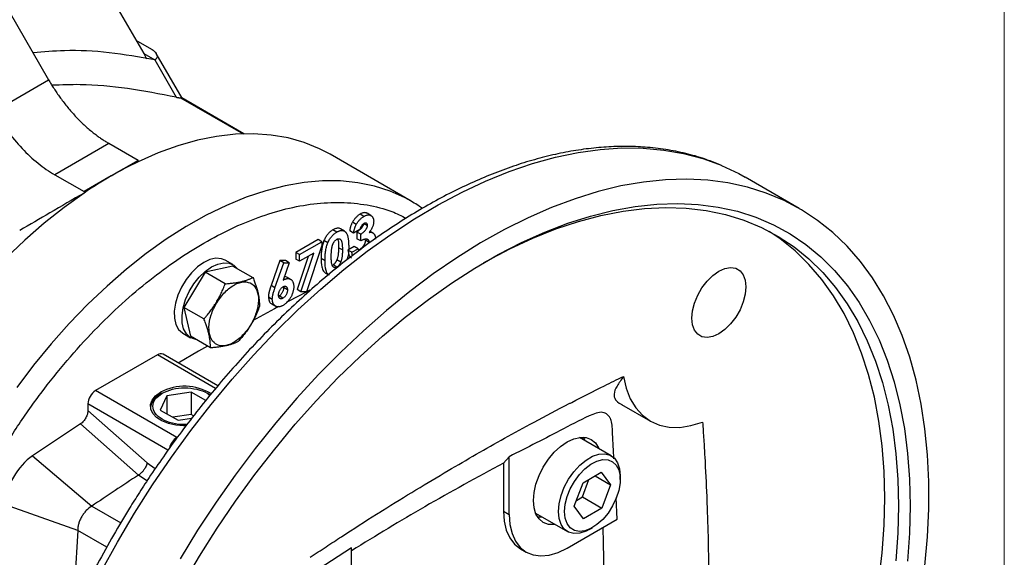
# Model space of a CAD drawing. Header units: inches. Extents: x 0 to 68, y 0 to 44.
# Tile 18 of 27: x 60.9 to 68, y 16.9 to 20.8. Entities that reach past the tile are written whole.
import ezdxf

# ---------------------------------------------------------------- set-up
doc = ezdxf.new("R2010")
doc.units = ezdxf.units.IN
doc.header["$LTSCALE"] = 4
doc.header["$MEASUREMENT"] = 0
doc.linetypes.add('SLD-Solid', pattern=[0])
doc.layers.add('SLD-DEFPOINTS', color=7, linetype='Continuous')

# ---------------------------------------------------------------- blocks, each defined once
blk = doc.blocks.new('Block2')
at = {"color": 7, "linetype": 'SLD-Solid', "lineweight": 18}
blk.add_line((68, 0), (68, 44), dxfattribs=at)

msp = doc.modelspace()

# ---------------------------------------------------------------- linework, layer by layer
for p, q in [((61.0247, 21.9249), (61.8101, 20.5646)), ((60.7331, 21.058), (61.1259, 20.3768)), ((61.7544, 20.661), (61.8658, 20.5967)), ((61.8101, 20.5646), (61.8311, 20.5282)), ((61.8101, 20.5646), (61.8888, 20.5191)), ((62.0856, 20.2449), (61.9006, 20.5653)), ((61.8888, 20.5191), (62.0435, 20.2513)), ((60.7361, 20.1518), (61.1259, 20.3768)), ((62.0747, 20.2474), (62.5251, 19.9874)), ((62.5313, 19.9876), (62.0835, 20.2461)), ((61.5594, 19.9189), (61.1696, 19.6939)), ((61.7702, 19.7972), (61.5594, 19.9189)), ((63.7347, 19.5031), (63.15, 19.8406)), ((61.7702, 19.7972), (61.5754, 19.6847)), ((61.7702, 19.7972), (61.7702, 19.7873)), ((61.1696, 19.6939), (61.3805, 19.5722)), ((61.5754, 19.6847), (61.3805, 19.5722)), ((66.5256, 19.4512), (66.1358, 19.6762)), ((61.3805, 19.5722), (61.3805, 19.5623)), ((63.7442, 19.4976), (63.7347, 19.5031)), ((63.3942, 19.3943), (63.3663, 19.4104)), ((63.4447, 19.4002), (63.4169, 19.4163)), ((63.3388, 19.3355), (63.311, 19.3516)), ((63.3957, 19.3432), (63.4192, 19.3296)), ((63.1984, 19.2813), (63.1705, 19.2974)), ((63.2531, 19.2886), (63.2252, 19.3047)), ((63.3196, 19.2734), (63.2917, 19.2895)), ((63.3646, 19.2993), (63.3196, 19.2734)), ((63.3431, 19.282), (63.3431, 19.2338)), ((63.371, 19.266), (63.3431, 19.282)), ((63.371, 19.2177), (63.371, 19.266)), ((63.458, 19.2761), (63.4372, 19.2881)), ((63.0637, 19.2283), (62.9031, 19.1356)), ((62.9309, 19.1195), (63.0915, 19.2122)), ((63.0915, 19.2122), (63.0637, 19.2283)), ((63.0915, 19.2122), (63.0915, 19.1852)), ((63.1346, 19.2051), (63.1067, 19.2212)), ((63.371, 19.2177), (63.3431, 19.2338)), ((63.432, 19.2062), (63.4042, 19.2223)), ((62.9031, 19.1356), (62.9031, 19.0873)), ((62.9309, 19.1195), (62.9031, 19.1356)), ((63.0335, 19.1305), (62.9309, 19.0713)), ((62.9411, 18.8518), (63.0335, 19.1305)), ((63.0915, 19.1852), (62.981, 18.8517)), ((63.2393, 19.1527), (63.2114, 19.1688)), ((63.3239, 19.1782), (63.2789, 19.1522)), ((63.3067, 19.1361), (63.2789, 19.1522)), ((63.3067, 19.1361), (63.3517, 19.1621)), ((63.3106, 19.1118), (63.3067, 19.1361)), ((63.3517, 19.1621), (63.3239, 19.1782)), ((63.3517, 19.1621), (63.3565, 19.1468)), ((63.3647, 19.1572), (63.3544, 19.1536)), ((62.4507, 19.0472), (62.3951, 19.0793)), ((62.7896, 19.0775), (62.726, 18.8963)), ((62.7538, 18.8802), (62.8175, 19.0614)), ((62.8294, 19.0772), (62.7896, 19.0775)), ((62.8175, 19.0614), (62.7896, 19.0775)), ((62.8573, 19.0611), (62.8136, 18.9368)), ((62.8175, 19.0614), (62.8573, 19.0611)), ((62.8573, 19.0611), (62.8294, 19.0772)), ((62.9309, 19.0713), (62.9031, 19.0873)), ((62.9925, 19.1068), (62.9133, 18.8679)), ((62.9309, 19.0713), (62.9309, 19.1195)), ((63.0862, 19.0937), (63.114, 19.0777)), ((63.2269, 19.0654), (63.1991, 19.0815)), ((62.2523, 18.9927), (62.0994, 18.74)), ((62.4521, 19.0373), (62.2523, 18.9927)), ((62.3958, 18.9099), (62.2523, 18.9927)), ((62.4521, 19.0373), (62.5956, 18.9545)), ((63.1169, 18.9862), (63.1384, 18.9737)), ((63.1995, 19.0297), (63.1716, 19.0458)), ((62.8664, 18.9418), (62.8386, 18.9578)), ((62.7538, 18.8802), (62.726, 18.8963)), ((62.8442, 18.8657), (62.8163, 18.8818)), ((62.9411, 18.8518), (62.9133, 18.8679)), ((62.981, 18.8517), (62.9411, 18.8518)), ((62.7071, 18.8162), (62.735, 18.8001)), ((62.8116, 18.8058), (62.7838, 18.8219)), ((62.2429, 18.6572), (62.0994, 18.74)), ((62.0994, 18.74), (62.1463, 18.5319)), ((62.7312, 18.7647), (62.7591, 18.7487)), ((62.0919, 18.5542), (62.1476, 18.5221)), ((62.2898, 18.4491), (62.1463, 18.5319)), ((61.9094, 18.3989), (61.464, 18.1418)), ((62.3272, 18.1577), (61.9094, 18.3989)), ((62.3422, 18.1757), (61.9488, 18.4028)), ((62.0486, 17.8043), (61.464, 18.1418)), ((62.1514, 18.1307), (61.9757, 18.1035)), ((62.256, 18.0702), (62.1514, 18.1307)), ((62.1514, 18.1307), (62.1514, 17.9699)), ((61.9757, 18.1035), (61.9287, 18.0021)), ((61.9428, 18.1225), (61.9308, 18.1155)), ((61.9757, 18.1035), (61.9757, 17.9749)), ((62.2778, 18.1155), (62.2658, 18.1225)), ((61.4083, 18.0453), (61.4083, 17.9995)), ((61.9845, 17.7127), (61.4083, 18.0453)), ((61.4083, 17.9995), (61.834, 17.6218)), ((61.9287, 18.0021), (62.0572, 17.9279)), ((65.2474, 18.0423), (65.4547, 17.9226)), ((62.1514, 17.9699), (62.0197, 17.9496)), ((62.0572, 17.9279), (62.1556, 17.9431)), ((62.1686, 17.96), (62.1514, 17.9699)), ((61.7721, 17.5338), (61.3561, 17.9029)), ((65.1725, 17.673), (64.944, 17.8049)), ((61.01, 17.6727), (61.4358, 17.31)), ((64.4387, 17.6663), (64.397, 17.6197)), ((64.4387, 17.2508), (64.4387, 17.6663)), ((61.834, 17.6218), (61.8934, 17.5815)), ((64.397, 17.6197), (64.397, 17.2749)), ((61.8334, 17.4923), (61.7722, 17.5339)), ((64.965, 17.3771), (65.0126, 17.5031)), ((64.9703, 17.478), (65.1007, 17.5556)), ((65.0564, 17.5292), (65.1677, 17.465)), ((65.1007, 17.5556), (65.1677, 17.465)), ((65.2377, 17.5031), (65.2377, 17.5288)), ((64.9069, 17.3098), (64.9703, 17.478)), ((65.1677, 17.465), (65.1042, 17.2968)), ((64.9228, 17.352), (64.965, 17.3771)), ((64.965, 17.3771), (65.1042, 17.2968)), ((65.2162, 17.2173), (65.2079, 17.3695)), ((61.3351, 17.1356), (60.8081, 17.323)), ((61.4358, 17.31), (61.6444, 17.1897)), ((64.9738, 17.2191), (64.9069, 17.3098)), ((65.1042, 17.2968), (64.9738, 17.2191)), ((64.397, 17.2749), (64.4387, 17.2508)), ((64.6291, 17.2593), (64.8575, 17.1274)), ((64.8563, 17.0096), (65.2162, 17.2173)), ((65.015, 17.1431), (65.0373, 17.1559)), ((61.3351, 17.1356), (61.3025, 16.549)), ((61.5436, 17.015), (61.3351, 17.1356)), ((63.3054, 17.012), (62.9753, 16.7975)), ((63.3054, 16.5965), (63.3054, 17.012)), ((64.5193, 17.0045), (64.5611, 16.9804))]:
    msp.add_line(p, q)
at = {"flags": 128}
for points in [[(63.15, 19.8406), (63.0743, 19.8803), (62.964, 19.9252), (62.8478, 19.9582), (62.7263, 19.9791), (62.5999, 19.9879), (62.4691, 19.9845), (62.3346, 19.9689), (62.1969, 19.9413), (62.0565, 19.9017), (61.9141, 19.8503), (61.7702, 19.7873)], [(61.5042, 16.8407), (61.6209, 17.0521), (61.7442, 17.26), (61.8736, 17.4635), (62.0088, 17.6622), (62.1494, 17.8554), (62.295, 18.0427), (62.4452, 18.2234), (62.5996, 18.3971), (62.7576, 18.5633), (62.919, 18.7214), (63.0831, 18.871), (63.2495, 19.0118), (63.4178, 19.1432), (63.5874, 19.2649), (63.7579, 19.3765), (63.9287, 19.4778), (64.0994, 19.5684), (64.2695, 19.6481), (64.4385, 19.7166), (64.6059, 19.7738), (64.7713, 19.8194), (64.9341, 19.8534), (65.0938, 19.8757), (65.2501, 19.8862), (65.4024, 19.8848), (65.5504, 19.8715), (65.6936, 19.8465), (65.8315, 19.8097), (65.9639, 19.7614), (65.9649, 19.7609)], [(65.9649, 19.7609), (66.0902, 19.7015), (66.1358, 19.6762)], [(63.7347, 19.5031), (63.6914, 19.5268), (63.5834, 19.5751), (63.4694, 19.6116), (63.35, 19.6363), (63.2255, 19.6489), (63.0966, 19.6494), (62.9637, 19.6379), (62.8275, 19.6143), (62.6884, 19.5788), (62.5472, 19.5316), (62.4043, 19.4727), (62.2603, 19.4025), (62.116, 19.3213), (61.9718, 19.2294), (61.8285, 19.1272), (61.6865, 19.0151), (61.5465, 18.8935), (61.4091, 18.7631), (61.2748, 18.6244), (61.1443, 18.4778), (61.018, 18.3241), (60.8966, 18.164)], [(67.4291, 16.8826), (67.4474, 17.0893), (67.4566, 17.2916), (67.4566, 17.4889), (67.4474, 17.6807), (67.4291, 17.8662), (67.4017, 18.0452), (67.3653, 18.2169), (67.3199, 18.381), (67.2658, 18.5369), (67.2031, 18.6842), (67.1319, 18.8225), (67.0525, 18.9514), (66.9651, 19.0704), (66.87, 19.1794), (66.7673, 19.2778), (66.6575, 19.3656), (66.5408, 19.4423), (66.4176, 19.5079), (66.2882, 19.562), (66.153, 19.6046), (66.0123, 19.6355), (65.8667, 19.6546), (65.7165, 19.6619), (65.5622, 19.6574), (65.4041, 19.6411), (65.2428, 19.6129), (65.0786, 19.5731), (64.9122, 19.5216), (64.744, 19.4588), (64.5743, 19.3846), (64.4039, 19.2994), (64.233, 19.2035), (64.0623, 19.097), (63.8922, 18.9802), (63.7232, 18.8537), (63.5558, 18.7175), (63.3905, 18.5723), (63.2277, 18.4184), (63.0679, 18.2562), (62.9116, 18.0862), (62.7593, 17.9089), (62.6113, 17.7249), (62.4682, 17.5345), (62.3302, 17.3385), (62.1979, 17.1373), (62.0715, 16.9316)], [(61.3805, 19.5623), (61.2367, 19.4592), (61.0942, 19.3462), (60.9539, 19.2237), (60.8161, 19.0923)], [(62.0917, 16.7467), (62.2121, 16.9514), (62.3387, 17.1518), (62.4712, 17.3474), (62.6092, 17.5375), (62.7523, 17.7217), (62.8999, 17.8992), (63.0518, 18.0696), (63.2074, 18.2324), (63.3662, 18.387), (63.5278, 18.5331), (63.6916, 18.6701), (63.8572, 18.7976), (64.0241, 18.9153), (64.1918, 19.0227), (64.3597, 19.1197), (64.5274, 19.2058), (64.6942, 19.2808), (64.8599, 19.3445), (65.0237, 19.3967), (65.1853, 19.4372), (65.3441, 19.4659), (65.4997, 19.4828), (65.6515, 19.4877), (65.7992, 19.4806), (65.9423, 19.4617), (66.0803, 19.4308), (66.2128, 19.3882), (66.3394, 19.334), (66.4597, 19.2683), (66.5735, 19.1913), (66.6802, 19.1032), (66.7797, 19.0044), (66.8715, 18.8951), (66.9555, 18.7756), (67.0313, 18.6464), (67.0987, 18.5078), (67.1576, 18.3601), (67.2077, 18.204), (67.249, 18.0399), (67.2811, 17.8681), (67.3042, 17.6894), (67.3181, 17.5042), (67.3227, 17.313)], [(64.2543, 19.0601), (64.2758, 19.0722), (64.4427, 19.1605), (64.609, 19.2378), (64.7741, 19.3037), (64.9376, 19.3581), (65.0988, 19.4009), (65.2575, 19.4318), (65.4129, 19.4508), (65.5647, 19.4579), (65.7124, 19.4529), (65.8555, 19.436), (65.9936, 19.4071), (66.1263, 19.3665), (66.2531, 19.3141), (66.3737, 19.2501), (66.4877, 19.1748), (66.5947, 19.0884), (66.6944, 18.9912), (66.7865, 18.8833), (66.8707, 18.7653), (66.9467, 18.6374), (67.0144, 18.5001), (67.0735, 18.3537), (67.1238, 18.1988), (67.1652, 18.0358), (67.1975, 17.8651), (67.2206, 17.6874), (67.2345, 17.5032), (67.2392, 17.313)], [(67.1395, 17.3705), (67.1349, 17.5607), (67.121, 17.7449), (67.0978, 17.9226), (67.0655, 18.0933), (67.0241, 18.2563), (66.9738, 18.4113), (66.9147, 18.5576), (66.8471, 18.695), (66.771, 18.8229), (66.6868, 18.9409), (66.5947, 19.0487), (66.495, 19.1459), (66.388, 19.2324), (66.3084, 19.2866)], [(62.3951, 19.0793), (62.3687, 19.09), (62.3294, 19.0932), (62.2863, 19.084), (62.2413, 19.063), (62.1964, 19.0311), (62.1536, 18.9896), (62.1148, 18.9404), (62.0817, 18.8858), (62.0558, 18.8281), (62.0383, 18.7698), (62.0299, 18.7137), (62.0309, 18.6621), (62.0415, 18.6174), (62.061, 18.5816), (62.0886, 18.5563), (62.0919, 18.5542)], [(62.1858, 18.5091), (62.1788, 18.5103), (62.1443, 18.5241), (62.1166, 18.5495), (62.0971, 18.5853), (62.0866, 18.63), (62.0855, 18.6815), (62.094, 18.7377), (62.1115, 18.7959), (62.1374, 18.8536), (62.1705, 18.9083), (62.2093, 18.9575), (62.2521, 18.9989), (62.297, 19.0309), (62.342, 19.0519), (62.3851, 19.061), (62.4243, 19.0578), (62.458, 19.0425), (62.4811, 19.0206)], [(66.1417, 18.8875), (66.1368, 18.8346), (66.1224, 18.7787), (66.0992, 18.7227), (66.0683, 18.6692), (66.0314, 18.6211), (65.9902, 18.5806), (65.9468, 18.55), (65.9035, 18.5306), (65.8623, 18.5234), (65.8253, 18.5289), (65.7945, 18.5467), (65.7712, 18.576), (65.7568, 18.6153), (65.7519, 18.6625), (65.7568, 18.7154), (65.7712, 18.7713), (65.7945, 18.8274), (65.8253, 18.8808), (65.8623, 18.9289), (65.9035, 18.9694), (65.9468, 19), (65.9902, 19.0194), (66.0314, 19.0266), (66.0683, 19.0211), (66.0992, 19.0033), (66.1224, 18.974), (66.1368, 18.9348), (66.1417, 18.8875)], [(63.0041, 18.8629), (62.932, 18.8256), (62.8357, 18.7752)], [(62.7794, 18.7453), (62.75, 18.7296), (62.5921, 18.644)], [(62.2678, 18.4618), (62.2038, 18.4248), (62.0584, 18.3395)], [(65.2608, 18.2436), (65.2804, 18.1586), (65.3101, 18.0829), (65.3495, 18.0177), (65.3979, 17.964), (65.4547, 17.9226), (65.5189, 17.8941), (65.5896, 17.879), (65.6657, 17.8775), (65.7461, 17.8896), (65.8296, 17.9151)], [(62.1152, 17.8875), (62.0972, 17.8874), (62.0407, 17.8922), (61.9876, 17.9044), (61.9409, 17.9233), (61.9029, 17.9479), (61.8759, 17.9769), (61.8611, 18.0087), (61.8594, 18.0416), (61.871, 18.0739), (61.8951, 18.1038), (61.9305, 18.1296)], [(62.2894, 18.1084), (62.2876, 18.1096), (62.2778, 18.1155)], [(64.7686, 17.1788), (64.7631, 17.1781), (64.721, 17.1798), (64.6841, 17.1935), (64.6538, 17.2186), (64.6313, 17.2543), (64.6174, 17.299), (64.6127, 17.3512), (64.6174, 17.4088), (64.6313, 17.4696), (64.6538, 17.5312), (64.6841, 17.5913), (64.721, 17.6476), (64.7631, 17.6979), (64.8088, 17.7403), (64.8563, 17.7731), (64.9038, 17.7951), (64.9495, 17.8055), (64.9917, 17.8038), (65.0286, 17.7902), (65.0589, 17.765), (65.0814, 17.7294), (65.0836, 17.7243)], [(64.9861, 17.7806), (64.9839, 17.7856), (64.9728, 17.8061)], [(64.7923, 17.2717), (64.7972, 17.3279), (64.8115, 17.3874), (64.8348, 17.4474), (64.866, 17.5053), (64.9037, 17.5587), (64.9462, 17.6051), (64.9917, 17.6425), (65.0383, 17.6694), (65.0838, 17.6845), (65.1264, 17.6872), (65.164, 17.6774), (65.1952, 17.6554), (65.2185, 17.6223), (65.2329, 17.5794), (65.2377, 17.5288), (65.2377, 17.5288)], [(64.8368, 17.2717), (64.8415, 17.3241), (64.8554, 17.3795), (64.8777, 17.4353), (64.9075, 17.4889), (64.9434, 17.5377), (64.9837, 17.5794), (65.0264, 17.6122), (65.0697, 17.6345), (65.1115, 17.6452), (65.1498, 17.6439), (65.1828, 17.6305), (65.209, 17.6058), (65.2272, 17.5709), (65.2365, 17.5274), (65.2365, 17.4774), (65.2272, 17.4231), (65.209, 17.3672), (65.1828, 17.3122), (65.1498, 17.2607), (65.1115, 17.2152), (65.0697, 17.1777), (65.0264, 17.15), (64.9837, 17.1334), (64.9434, 17.1287), (64.9075, 17.136), (64.8777, 17.1552), (64.8554, 17.1852), (64.8415, 17.2246), (64.8368, 17.2717)], [(67.0978, 16.7702), (67.121, 16.9747), (67.1349, 17.175), (67.1395, 17.3705)], [(67.2392, 17.313), (67.2345, 17.1175), (67.2206, 16.9172)], [(67.3227, 17.313), (67.3181, 17.1165), (67.3042, 16.9153)], [(64.397, 17.2749), (64.4021, 17.2024), (64.4174, 17.1377), (64.4425, 17.0822), (64.4767, 17.0375), (64.5193, 17.0045), (64.5193, 17.0045)], [(64.4387, 17.2508), (64.4439, 17.1783), (64.4592, 17.1135), (64.4843, 17.0581), (64.5185, 17.0134), (64.561, 16.9804), (64.6109, 16.96), (64.6667, 16.9527), (64.7273, 16.9587), (64.791, 16.9778), (64.8563, 17.0096)], [(64.6424, 17.2338), (64.6657, 17.2344), (64.6712, 17.235)], [(65.015, 17.1431), (64.9917, 17.131), (64.9462, 17.1159), (64.9037, 17.1132), (64.866, 17.1231), (64.8348, 17.145), (64.8115, 17.1782), (64.7972, 17.221), (64.7923, 17.2717)]]:
    msp.add_lwpolyline(points, dxfattribs=at)
for centre, radius, start, end in [((62.9653, 17.2819), 2.7758, 115.5008, 120.04806), ((63.16, 16.9447), 3.1653, 120.04188, 124.208), ((61.9325, 18.3667), 0.0396, 65.69295, 125.61751), ((61.5292, 18.0398), 0.121, 122.60546, 177.39457), ((62.1032, 17.8058), 0.367, 58.22145, 118.07228), ((61.9794, 18.0045), 0.1212, 113.60637, 172.96243), ((72.6939, 0.4827), 20.7849, 123.05778, 124.20364), ((62.1145, 17.7015), 0.1221, 122.68226, 167.12197), ((73.0311, 0.2503), 20.6272, 123.08145, 124.20349)]:
    msp.add_arc(centre, radius, start, end)
for points, knots in [([(61.8888, 20.5191), (61.7793, 20.5387), (61.5618, 20.5775), (61.2685, 20.5928), (61.0892, 20.5767), (61.0145, 20.57)], [0, 0, 0, 0, 0.371516, 0.738244, 1, 1, 1, 1]), ([(61.8658, 20.5967), (61.8675, 20.5957), (61.871, 20.5936), (61.8756, 20.5905), (61.8797, 20.5876), (61.8832, 20.5848), (61.8861, 20.5823), (61.8887, 20.5799), (61.8939, 20.5747), (61.9004, 20.5666), (61.9057, 20.5552), (61.9072, 20.5444), (61.905, 20.5358), (61.9014, 20.5299), (61.898, 20.5259), (61.8939, 20.5223), (61.8905, 20.5202), (61.8888, 20.5191)], [0, 0, 0, 0, 0.051132, 0.098367, 0.141706, 0.181148, 0.216695, 0.248348, 0.276108, 0.426088, 0.554145, 0.68318, 0.798133, 0.850482, 0.901316, 0.951019, 1, 1, 1, 1]), ([(61.1259, 20.3768), (61.129, 20.3714), (61.1353, 20.3606), (61.145, 20.3446), (61.1548, 20.3286), (61.1649, 20.3129), (61.1751, 20.2973), (61.1855, 20.2818), (61.196, 20.2665), (61.2068, 20.2513), (61.2308, 20.2185), (61.2693, 20.1694), (61.3243, 20.1075), (61.3816, 20.0507), (61.4288, 20.01), (61.4644, 19.9821), (61.488, 19.9648), (61.5117, 19.9484), (61.5355, 19.933), (61.5514, 19.9236), (61.5594, 19.9189)], [0, 0, 0, 0, 0.02757, 0.055095, 0.082589, 0.110064, 0.137533, 0.16501, 0.192507, 0.220036, 0.247612, 0.373793, 0.500005, 0.626187, 0.752398, 0.801989, 0.851469, 0.900914, 0.9504, 1, 1, 1, 1]), ([(62.0435, 20.2513), (61.9267, 20.2741), (61.696, 20.3192), (61.3973, 20.3462), (61.2188, 20.3396), (61.1519, 20.3371)], [0, 0, 0, 0, 0.390316, 0.771557, 1, 1, 1, 1]), ([(62.0435, 20.2513), (62.0453, 20.2509), (62.0487, 20.2501), (62.0537, 20.2492), (62.0582, 20.2484), (62.0623, 20.2479), (62.0661, 20.2475), (62.0694, 20.2473), (62.0723, 20.2472), (62.0739, 20.2473), (62.0747, 20.2474)], [0, 0, 0, 0, 0.141946, 0.278369, 0.409562, 0.535852, 0.657608, 0.775241, 0.889204, 1, 1, 1, 1]), ([(62.0834, 20.2458), (62.0832, 20.246), (62.0817, 20.248), (62.078, 20.2477), (62.0747, 20.2474)], [0, 0, 0, 0, 0.111239, 1, 1, 1, 1]), ([(60.7361, 20.1518), (60.7645, 20.1027), (60.7956, 20.0551), (60.8623, 19.965), (60.8979, 19.9225), (60.972, 19.8442), (61.0106, 19.8084), (61.0894, 19.7448), (61.1295, 19.7171), (61.1696, 19.6939)], [0, 0, 0, 0, 0.25, 0.25, 0.5, 0.5, 0.75, 0.75, 1, 1, 1, 1]), ([(65.9555, 19.7643), (65.9244, 19.7772), (65.85, 19.808), (65.7257, 19.8441), (65.5833, 19.8743), (65.4396, 19.892), (65.2965, 19.8988), (65.155, 19.8956), (65.0107, 19.8828), (64.8638, 19.8604), (64.7148, 19.8284), (64.564, 19.7869), (64.4118, 19.7361), (64.2586, 19.6761), (64.1047, 19.6071), (63.9504, 19.5293), (63.7962, 19.4428), (63.6424, 19.348), (63.4894, 19.2451), (63.3374, 19.1344), (63.1869, 19.0161), (63.0381, 18.8905), (62.8916, 18.7581), (62.7475, 18.6193), (62.6064, 18.4743), (62.4687, 18.3239), (62.3348, 18.1687), (62.2055, 18.0096), (62.0819, 17.8485), (61.9667, 17.6896), (61.8663, 17.5434), (61.7813, 17.4134), (61.6913, 17.2708), (61.6307, 17.1677), (61.5926, 17.103)], [0, 0, 0, 0, 0.024784, 0.059142, 0.093992, 0.12935, 0.161322, 0.193376, 0.225499, 0.25768, 0.289906, 0.322162, 0.354438, 0.386724, 0.419009, 0.451289, 0.483554, 0.5158, 0.548023, 0.580218, 0.61238, 0.644503, 0.676579, 0.708595, 0.740532, 0.77236, 0.80403, 0.835449, 0.866428, 0.896517, 0.92429, 0.946423, 0.966324, 1, 1, 1, 1]), ([(61.3805, 19.5623), (61.2989, 19.5148), (61.1446, 19.425), (60.9905, 19.335), (60.9179, 19.2926)], [0, 0, 0, 0, 0.529019, 1, 1, 1, 1]), ([(60.0999, 15.4897), (60.1016, 15.5662), (60.1051, 15.7192), (60.1334, 15.9636), (60.1798, 16.22), (60.2477, 16.4893), (60.3367, 16.7664), (60.4466, 17.0475), (60.5766, 17.3283), (60.725, 17.6041), (60.8897, 17.8705), (61.0678, 18.1235), (61.2563, 18.3592), (61.4518, 18.5749), (61.6511, 18.7682), (61.8499, 18.9369), (62.0474, 19.0825), (62.2435, 19.206), (62.4396, 19.3089), (62.6371, 19.3914), (62.8359, 19.4522), (63.0352, 19.4889), (63.2308, 19.4993), (63.4188, 19.4802), (63.5764, 19.4418), (63.6641, 19.3979), (63.6981, 19.3809)], [0, 0, 0, 0, 0.039475, 0.078952, 0.120274, 0.162644, 0.205893, 0.249824, 0.294223, 0.338859, 0.383495, 0.427894, 0.471825, 0.515074, 0.557444, 0.598766, 0.63824, 0.677718, 0.717192, 0.75667, 0.797991, 0.840362, 0.88361, 0.927542, 0.971941, 1, 1, 1, 1]), ([(63.8141, 19.4514), (63.8054, 19.4579), (63.7833, 19.4747), (63.759, 19.4879), (63.7442, 19.4959)], [0, 0, 0, 0, 0.391093, 1, 1, 1, 1]), ([(63.3663, 19.4104), (63.3636, 19.4088), (63.3582, 19.4055), (63.3504, 19.3997), (63.3429, 19.3933), (63.3358, 19.3862), (63.329, 19.3785), (63.3226, 19.3701), (63.3165, 19.3611), (63.3128, 19.3548), (63.311, 19.3516)], [0, 0, 0, 0, 0.1323951, 0.2594371, 0.3838286, 0.5055037, 0.6270922, 0.7488945, 0.8725931, 1, 1, 1, 1]), ([(63.4166, 19.4157), (63.4122, 19.4178), (63.402, 19.4228), (63.3838, 19.4195), (63.3712, 19.4129), (63.3663, 19.4104)], [0, 0, 0, 0, 0.321233, 0.739853, 1, 1, 1, 1]), ([(63.311, 19.3516), (63.3097, 19.3492), (63.3071, 19.3444), (63.3038, 19.337), (63.3008, 19.3295), (63.2982, 19.3218), (63.296, 19.3139), (63.2942, 19.3059), (63.2927, 19.2977), (63.2921, 19.2922), (63.2917, 19.2895)], [0, 0, 0, 0, 0.116885, 0.234294, 0.353225, 0.475085, 0.599298, 0.727629, 0.861066, 1, 1, 1, 1]), ([(63.3196, 19.2734), (63.3199, 19.2762), (63.3205, 19.2816), (63.322, 19.2898), (63.3238, 19.2979), (63.326, 19.3057), (63.3286, 19.3134), (63.3316, 19.321), (63.3349, 19.3283), (63.3375, 19.3331), (63.3388, 19.3355)], [0, 0, 0, 0, 0.138934, 0.272371, 0.400702, 0.524915, 0.646775, 0.765706, 0.883115, 1, 1, 1, 1]), ([(63.3388, 19.3355), (63.3407, 19.3387), (63.3443, 19.3451), (63.3504, 19.354), (63.3568, 19.3624), (63.3636, 19.3701), (63.3707, 19.3772), (63.3782, 19.3836), (63.3861, 19.3895), (63.3914, 19.3927), (63.3942, 19.3943)], [0, 0, 0, 0, 0.1274069, 0.2511055, 0.3729078, 0.4944963, 0.6161714, 0.7405629, 0.8676049, 1, 1, 1, 1]), ([(63.3903, 19.3393), (63.3902, 19.3379), (63.3896, 19.3329), (63.3853, 19.3234), (63.3776, 19.3108), (63.3631, 19.2955), (63.3509, 19.2872), (63.3431, 19.282)], [0, 0, 0, 0, 0.060306, 0.209204, 0.366902, 0.599705, 1, 1, 1, 1]), ([(63.3939, 19.3422), (63.3922, 19.3412), (63.389, 19.3391), (63.3843, 19.335), (63.3798, 19.3301), (63.3756, 19.3246), (63.3719, 19.3186), (63.3688, 19.3122), (63.3662, 19.3058), (63.3651, 19.3015), (63.3646, 19.2993)], [0, 0, 0, 0, 0.1235226, 0.2451066, 0.3672656, 0.4946905, 0.6223239, 0.7460028, 0.8722531, 1, 1, 1, 1]), ([(63.4192, 19.3296), (63.4191, 19.3314), (63.4189, 19.335), (63.4176, 19.3395), (63.4153, 19.3429), (63.4122, 19.3452), (63.4085, 19.3465), (63.4041, 19.3464), (63.3991, 19.345), (63.3957, 19.3432), (63.3939, 19.3422)], [0, 0, 0, 0, 0.126208, 0.246331, 0.363484, 0.484754, 0.608383, 0.731214, 0.860989, 1, 1, 1, 1]), ([(63.3942, 19.3943), (63.3966, 19.3957), (63.4014, 19.3983), (63.4084, 19.4013), (63.4151, 19.4033), (63.4215, 19.4046), (63.4276, 19.4049), (63.4335, 19.4045), (63.4389, 19.403), (63.4441, 19.4007), (63.4488, 19.3978), (63.4528, 19.3941), (63.4563, 19.3898), (63.4592, 19.3849), (63.4614, 19.3793), (63.463, 19.3731), (63.464, 19.3663), (63.4641, 19.3614), (63.4641, 19.3589)], [0, 0, 0, 0, 0.068214, 0.134095, 0.198286, 0.26116, 0.323635, 0.386367, 0.449642, 0.514245, 0.578413, 0.640375, 0.700615, 0.760104, 0.819299, 0.878466, 0.93836, 1, 1, 1, 1]), ([(63.4641, 19.3589), (63.464, 19.3557), (63.4638, 19.3494), (63.4621, 19.3393), (63.4595, 19.3292), (63.4557, 19.3188), (63.4509, 19.3085), (63.4451, 19.2983), (63.4383, 19.2883), (63.4332, 19.2821), (63.4306, 19.2789)], [0, 0, 0, 0, 0.124101, 0.244316, 0.364466, 0.485854, 0.608915, 0.734301, 0.863943, 1, 1, 1, 1]), ([(63.1705, 19.2974), (63.1672, 19.2953), (63.1607, 19.2913), (63.1513, 19.2841), (63.1424, 19.2759), (63.1341, 19.2667), (63.1263, 19.2566), (63.1191, 19.2456), (63.1125, 19.2338), (63.1087, 19.2254), (63.1067, 19.2212)], [0, 0, 0, 0, 0.131719, 0.257624, 0.379077, 0.499465, 0.619088, 0.7413, 0.867686, 1, 1, 1, 1]), ([(63.1346, 19.2051), (63.1365, 19.2094), (63.1403, 19.2177), (63.147, 19.2296), (63.1541, 19.2406), (63.1619, 19.2506), (63.1702, 19.2598), (63.1791, 19.268), (63.1886, 19.2753), (63.1951, 19.2793), (63.1984, 19.2813)], [0, 0, 0, 0, 0.132314, 0.2587, 0.380912, 0.500535, 0.620923, 0.742376, 0.868281, 1, 1, 1, 1]), ([(63.2251, 19.3045), (63.225, 19.3047), (63.2197, 19.3101), (63.2037, 19.3102), (63.1846, 19.3051), (63.1737, 19.2991), (63.1705, 19.2974)], [0, 0, 0, 0, 0.013341, 0.454377, 0.841398, 1, 1, 1, 1]), ([(63.1984, 19.2813), (63.2006, 19.2825), (63.2048, 19.2849), (63.2111, 19.2878), (63.2172, 19.2901), (63.2231, 19.2918), (63.2287, 19.2928), (63.2341, 19.2933), (63.2392, 19.293), (63.2441, 19.2922), (63.2489, 19.2908), (63.2533, 19.2886), (63.2574, 19.2858), (63.2612, 19.2823), (63.2648, 19.2782), (63.2681, 19.2734), (63.2711, 19.2679), (63.2739, 19.2617), (63.2764, 19.2546), (63.2784, 19.2466), (63.2802, 19.2377), (63.2817, 19.2278), (63.2829, 19.2169), (63.2837, 19.2051), (63.2842, 19.1923), (63.2842, 19.1833), (63.2842, 19.1787)], [0, 0, 0, 0, 0.0366349, 0.072034, 0.106626, 0.1403057, 0.1736195, 0.2064257, 0.239067, 0.2718829, 0.3048399, 0.338529, 0.3726162, 0.4075483, 0.4437189, 0.4813115, 0.520113, 0.5609129, 0.6040246, 0.6500746, 0.6995722, 0.7523625, 0.8087887, 0.8689542, 0.9326747, 1, 1, 1, 1]), ([(63.371, 19.266), (63.374, 19.268), (63.3795, 19.2717), (63.3873, 19.2775), (63.3938, 19.283), (63.3992, 19.2882), (63.4038, 19.2935), (63.4077, 19.2987), (63.4111, 19.304), (63.414, 19.3095), (63.4163, 19.3149), (63.4179, 19.3201), (63.419, 19.325), (63.4191, 19.3281), (63.4192, 19.3296)], [0, 0, 0, 0, 0.141704, 0.2651, 0.370058, 0.458024, 0.535994, 0.609848, 0.680075, 0.748587, 0.81563, 0.878071, 0.939584, 1, 1, 1, 1]), ([(63.4306, 19.2789), (63.4324, 19.2792), (63.4359, 19.2799), (63.4409, 19.2802), (63.4456, 19.2801), (63.45, 19.2793), (63.4542, 19.278), (63.458, 19.2762), (63.4615, 19.2739), (63.4647, 19.271), (63.4676, 19.2676), (63.4701, 19.2638), (63.4722, 19.2596), (63.474, 19.2549), (63.4754, 19.2497), (63.4763, 19.2441), (63.4769, 19.2381), (63.4769, 19.2338), (63.477, 19.2316)], [0, 0, 0, 0, 0.066221, 0.130122, 0.192922, 0.254764, 0.315757, 0.376303, 0.436814, 0.498168, 0.559516, 0.620243, 0.68097, 0.742349, 0.804584, 0.868102, 0.933307, 1, 1, 1, 1]), ([(63.1067, 19.2212), (63.1051, 19.217), (63.1016, 19.2084), (63.0975, 19.1949), (63.0939, 19.1804), (63.0911, 19.165), (63.0889, 19.1485), (63.0873, 19.1311), (63.0863, 19.1126), (63.0862, 19.1002), (63.0862, 19.0937)], [0, 0, 0, 0, 0.093438, 0.194013, 0.303383, 0.421624, 0.550096, 0.689211, 0.838929, 1, 1, 1, 1]), ([(63.114, 19.0777), (63.114, 19.0841), (63.1141, 19.0965), (63.1152, 19.115), (63.1167, 19.1325), (63.119, 19.1489), (63.1218, 19.1644), (63.1254, 19.1788), (63.1294, 19.1924), (63.1329, 19.201), (63.1346, 19.2051)], [0, 0, 0, 0, 0.161071, 0.310789, 0.449904, 0.578376, 0.696617, 0.805987, 0.906562, 1, 1, 1, 1]), ([(63.159, 19.1031), (63.159, 19.1065), (63.1591, 19.1131), (63.1592, 19.1228), (63.1596, 19.1319), (63.1602, 19.1405), (63.1608, 19.1486), (63.1617, 19.1561), (63.1627, 19.1631), (63.1638, 19.1696), (63.1651, 19.1756), (63.1665, 19.1813), (63.1682, 19.1866), (63.1698, 19.1917), (63.1716, 19.1964), (63.1737, 19.2008), (63.1758, 19.2049), (63.1788, 19.2098), (63.1828, 19.2155), (63.1881, 19.2213), (63.1937, 19.2263), (63.1975, 19.2288), (63.1995, 19.23)], [0, 0, 0, 0, 0.080692, 0.156357, 0.227053, 0.292805, 0.353612, 0.409629, 0.461336, 0.507931, 0.551319, 0.591911, 0.629716, 0.665392, 0.698657, 0.730206, 0.759793, 0.788013, 0.841946, 0.894457, 0.946166, 1, 1, 1, 1]), ([(63.1995, 19.23), (63.2009, 19.2308), (63.2037, 19.2323), (63.2079, 19.2336), (63.2118, 19.2342), (63.2156, 19.234), (63.2191, 19.2329), (63.2224, 19.231), (63.2255, 19.2284), (63.2284, 19.2249), (63.231, 19.2204), (63.2332, 19.2146), (63.2351, 19.2075), (63.2366, 19.199), (63.2378, 19.1893), (63.2386, 19.1783), (63.2392, 19.166), (63.2393, 19.1573), (63.2393, 19.1527)], [0, 0, 0, 0, 0.040951, 0.080267, 0.119797, 0.159983, 0.201313, 0.244644, 0.291236, 0.340643, 0.395452, 0.457222, 0.52659, 0.604007, 0.689797, 0.784198, 0.887885, 1, 1, 1, 1]), ([(63.2041, 19.2312), (63.2053, 19.2282), (63.2122, 19.211), (63.2118, 19.1879), (63.2114, 19.1688)], [0, 0, 0, 0, 0.176092, 1, 1, 1, 1]), ([(63.4042, 19.2223), (63.4042, 19.2208), (63.4041, 19.2179), (63.4035, 19.2134), (63.4027, 19.2089), (63.4014, 19.2043), (63.3999, 19.1997), (63.3979, 19.195), (63.3956, 19.1903), (63.393, 19.1857), (63.3901, 19.1812), (63.387, 19.1769), (63.3837, 19.1729), (63.3803, 19.1692), (63.3766, 19.1658), (63.3728, 19.1626), (63.3688, 19.1597), (63.3661, 19.1581), (63.3647, 19.1572)], [0, 0, 0, 0, 0.062722, 0.123585, 0.182968, 0.241943, 0.301366, 0.361165, 0.422508, 0.485734, 0.549181, 0.611546, 0.674045, 0.735819, 0.79898, 0.864057, 0.930598, 1, 1, 1, 1]), ([(63.432, 19.2062), (63.432, 19.2078), (63.4319, 19.2109), (63.4311, 19.215), (63.4299, 19.2188), (63.4282, 19.222), (63.4259, 19.2247), (63.4232, 19.2271), (63.4199, 19.2288), (63.4163, 19.2302), (63.4121, 19.2309), (63.4075, 19.2311), (63.4025, 19.2304), (63.397, 19.2293), (63.3911, 19.2273), (63.3848, 19.2247), (63.378, 19.2216), (63.3734, 19.2191), (63.371, 19.2177)], [0, 0, 0, 0, 0.0506134, 0.1007597, 0.1492748, 0.1988884, 0.2493065, 0.3023227, 0.3572206, 0.4154373, 0.4764429, 0.5398286, 0.6061838, 0.6759412, 0.7497824, 0.8282877, 0.9118449, 1, 1, 1, 1]), ([(63.2114, 19.1688), (63.2114, 19.1642), (63.2113, 19.1555), (63.2108, 19.1427), (63.2098, 19.1305), (63.2085, 19.1192), (63.2068, 19.1087), (63.2047, 19.0989), (63.2022, 19.0899), (63.2001, 19.0842), (63.1991, 19.0815)], [0, 0, 0, 0, 0.164904, 0.317297, 0.458222, 0.587763, 0.705922, 0.813645, 0.911129, 1, 1, 1, 1]), ([(63.2393, 19.1527), (63.2392, 19.1482), (63.2392, 19.1394), (63.2386, 19.1266), (63.2376, 19.1144), (63.2364, 19.1032), (63.2346, 19.0926), (63.2325, 19.0829), (63.2301, 19.0739), (63.2279, 19.0682), (63.2269, 19.0654)], [0, 0, 0, 0, 0.164904, 0.317297, 0.458222, 0.587763, 0.705922, 0.813645, 0.911129, 1, 1, 1, 1]), ([(63.2842, 19.1787), (63.2843, 19.1569), (63.2845, 19.126), (63.2749, 19.0917), (63.272, 19.0816)], [0, 0, 0, 0, 0.702574, 1, 1, 1, 1]), ([(63.2789, 19.1522), (63.2807, 19.1369), (63.2836, 19.1123), (63.2981, 19.1006), (63.3037, 19.0962)], [0, 0, 0, 0, 0.618818, 1, 1, 1, 1]), ([(63.0862, 19.0937), (63.0867, 19.0725), (63.0875, 19.0382), (63.0989, 19.0012), (63.1117, 18.9908), (63.1171, 18.9865)], [0, 0, 0, 0, 0.484048, 0.784234, 1, 1, 1, 1]), ([(63.1453, 18.9711), (63.142, 18.973), (63.1304, 18.9795), (63.1158, 19.0139), (63.1147, 19.0523), (63.114, 19.0777)], [0, 0, 0, 0, 0.122431, 0.421003, 1, 1, 1, 1]), ([(63.1995, 19.0297), (63.198, 19.0289), (63.1951, 19.0274), (63.1909, 19.026), (63.1869, 19.0253), (63.1831, 19.0254), (63.1795, 19.0263), (63.1762, 19.028), (63.173, 19.0304), (63.1701, 19.0337), (63.1674, 19.0381), (63.1651, 19.0436), (63.1633, 19.0505), (63.1616, 19.0585), (63.1605, 19.0679), (63.1596, 19.0784), (63.1591, 19.0903), (63.159, 19.0987), (63.159, 19.1031)], [0, 0, 0, 0, 0.0423477, 0.0839653, 0.1246661, 0.165716, 0.2081666, 0.2521397, 0.2989644, 0.3489343, 0.4032371, 0.4647381, 0.5333095, 0.6101652, 0.6944979, 0.7876588, 0.8892657, 1, 1, 1, 1]), ([(63.1991, 19.0815), (63.1982, 19.0794), (63.1966, 19.0754), (63.1937, 19.0697), (63.1906, 19.0644), (63.1872, 19.0597), (63.1836, 19.0554), (63.1798, 19.0516), (63.1758, 19.0483), (63.173, 19.0466), (63.1716, 19.0458)], [0, 0, 0, 0, 0.141451, 0.274512, 0.400666, 0.520958, 0.639658, 0.757154, 0.875965, 1, 1, 1, 1]), ([(63.2269, 19.0654), (63.2261, 19.0634), (63.2244, 19.0594), (63.2215, 19.0536), (63.2184, 19.0484), (63.2151, 19.0436), (63.2115, 19.0393), (63.2077, 19.0355), (63.2036, 19.0323), (63.2009, 19.0306), (63.1995, 19.0297)], [0, 0, 0, 0, 0.141451, 0.274512, 0.400666, 0.520958, 0.639658, 0.757154, 0.875965, 1, 1, 1, 1]), ([(62.2429, 18.6572), (62.2472, 18.662), (62.2557, 18.6716), (62.2679, 18.6861), (62.2796, 18.7003), (62.2947, 18.7198), (62.3126, 18.7447), (62.3327, 18.7758), (62.351, 18.808), (62.3674, 18.8409), (62.3824, 18.875), (62.3913, 18.898), (62.3958, 18.9099)], [0, 0, 0, 0, 0.0656263, 0.1293144, 0.1911015, 0.2510286, 0.3769356, 0.4998814, 0.6230466, 0.7493308, 0.870833, 1, 1, 1, 1]), ([(62.327, 18.4783), (62.3112, 18.4889), (62.2987, 18.505), (62.2824, 18.5459), (62.2786, 18.5708), (62.2803, 18.6255), (62.2857, 18.6553), (62.3051, 18.7154), (62.3189, 18.7456), (62.353, 18.8019), (62.3732, 18.828), (62.4168, 18.8719), (62.4402, 18.8898), (62.4868, 18.9148), (62.5098, 18.9218), (62.5522, 18.9239), (62.5714, 18.919), (62.5873, 18.9085)], [0, 0, 0, 0, 0.125, 0.125, 0.25, 0.25, 0.375, 0.375, 0.5, 0.5, 0.625, 0.625, 0.75, 0.75, 0.875, 0.875, 1, 1, 1, 1]), ([(62.3958, 18.9099), (62.4011, 18.9103), (62.4117, 18.911), (62.4269, 18.9123), (62.4415, 18.9138), (62.4605, 18.9161), (62.4835, 18.9195), (62.5094, 18.9246), (62.5335, 18.9307), (62.5556, 18.9377), (62.5764, 18.9457), (62.5891, 18.9515), (62.5956, 18.9545)], [0, 0, 0, 0, 0.065885, 0.129818, 0.191838, 0.251985, 0.378566, 0.502192, 0.62467, 0.750272, 0.871329, 1, 1, 1, 1]), ([(62.5956, 18.9545), (62.5976, 18.9494), (62.6016, 18.9394), (62.6072, 18.9247), (62.6123, 18.9106), (62.6187, 18.8919), (62.6257, 18.869), (62.6324, 18.8424), (62.6374, 18.8169), (62.6406, 18.7926), (62.6423, 18.769), (62.6424, 18.7541), (62.6424, 18.7464)], [0, 0, 0, 0, 0.065885, 0.1298184, 0.191838, 0.2519851, 0.3785659, 0.5021915, 0.6246702, 0.7502725, 0.8713293, 1, 1, 1, 1]), ([(62.8136, 18.9368), (62.8162, 18.9382), (62.8213, 18.941), (62.8288, 18.9441), (62.8359, 18.9461), (62.8428, 18.9472), (62.8493, 18.9472), (62.8557, 18.9464), (62.8616, 18.9443), (62.8672, 18.9415), (62.8724, 18.9377), (62.8768, 18.9331), (62.8807, 18.9278), (62.8837, 18.9215), (62.8862, 18.9145), (62.8879, 18.9067), (62.8889, 18.898), (62.8891, 18.8918), (62.8892, 18.8887)], [0, 0, 0, 0, 0.063329, 0.124736, 0.184916, 0.2443, 0.303826, 0.364353, 0.426073, 0.489721, 0.553756, 0.616458, 0.678319, 0.740301, 0.802656, 0.866732, 0.932157, 1, 1, 1, 1]), ([(62.838, 18.9567), (62.8344, 18.9597), (62.8301, 18.9633), (62.8238, 18.9624), (62.8226, 18.9623)], [0, 0, 0, 0, 0.810092, 1, 1, 1, 1]), ([(62.5873, 18.9085), (62.6032, 18.898), (62.6156, 18.8819), (62.6319, 18.8409), (62.6357, 18.8161), (62.6341, 18.7614), (62.6286, 18.7316), (62.6093, 18.6715), (62.5954, 18.6413), (62.5613, 18.585), (62.5411, 18.5589), (62.4975, 18.5149), (62.4741, 18.497), (62.4276, 18.4721), (62.4045, 18.465), (62.3621, 18.4629), (62.3429, 18.4678), (62.327, 18.4783)], [0, 0, 0, 0, 0.125, 0.125, 0.25, 0.25, 0.375, 0.375, 0.5, 0.5, 0.625, 0.625, 0.75, 0.75, 0.875, 0.875, 1, 1, 1, 1]), ([(62.726, 18.8963), (62.725, 18.8935), (62.7232, 18.888), (62.7205, 18.88), (62.7182, 18.8728), (62.7161, 18.8661), (62.7143, 18.86), (62.7127, 18.8545), (62.7115, 18.8497), (62.7102, 18.8441), (62.709, 18.8376), (62.7079, 18.8302), (62.7072, 18.823), (62.7072, 18.8184), (62.7071, 18.8162)], [0, 0, 0, 0, 0.104643, 0.200819, 0.290312, 0.371376, 0.445801, 0.512883, 0.572383, 0.624398, 0.720448, 0.814409, 0.907462, 1, 1, 1, 1]), ([(62.735, 18.8001), (62.735, 18.8024), (62.7351, 18.807), (62.7358, 18.8142), (62.7368, 18.8216), (62.738, 18.828), (62.7393, 18.8336), (62.7406, 18.8385), (62.7421, 18.8439), (62.7439, 18.85), (62.746, 18.8567), (62.7484, 18.864), (62.751, 18.8719), (62.7529, 18.8774), (62.7538, 18.8802)], [0, 0, 0, 0, 0.092538, 0.185591, 0.279552, 0.375602, 0.427617, 0.487117, 0.554199, 0.628624, 0.709688, 0.799181, 0.895357, 1, 1, 1, 1]), ([(62.7799, 18.8286), (62.78, 18.8315), (62.7802, 18.837), (62.782, 18.8457), (62.7849, 18.8544), (62.7889, 18.8628), (62.7936, 18.8707), (62.7991, 18.8775), (62.8051, 18.8833), (62.8093, 18.886), (62.8115, 18.8873)], [0, 0, 0, 0, 0.137856, 0.267045, 0.392134, 0.518326, 0.642638, 0.759857, 0.877282, 1, 1, 1, 1]), ([(62.8163, 18.8818), (62.8162, 18.8788), (62.816, 18.8732), (62.8141, 18.8642), (62.8112, 18.8554), (62.8069, 18.8468), (62.802, 18.8388), (62.7963, 18.8318), (62.7902, 18.826), (62.7859, 18.8233), (62.7838, 18.8219)], [0, 0, 0, 0, 0.137818, 0.26657, 0.392361, 0.519475, 0.643948, 0.762399, 0.878848, 1, 1, 1, 1]), ([(62.8115, 18.8873), (62.8137, 18.8885), (62.8181, 18.8908), (62.8244, 18.8921), (62.8301, 18.8917), (62.835, 18.8895), (62.8391, 18.8857), (62.8421, 18.8805), (62.8438, 18.8737), (62.8441, 18.8684), (62.8442, 18.8657)], [0, 0, 0, 0, 0.126068, 0.246701, 0.365023, 0.489143, 0.614151, 0.737775, 0.864596, 1, 1, 1, 1]), ([(62.8442, 18.8657), (62.8441, 18.8628), (62.8439, 18.8571), (62.842, 18.8482), (62.839, 18.8393), (62.8348, 18.8307), (62.8298, 18.8227), (62.8242, 18.8157), (62.818, 18.8099), (62.8138, 18.8072), (62.8116, 18.8058)], [0, 0, 0, 0, 0.137818, 0.26657, 0.392361, 0.519475, 0.643948, 0.762399, 0.878848, 1, 1, 1, 1]), ([(62.8892, 18.8887), (62.8891, 18.8856), (62.889, 18.8794), (62.8879, 18.8699), (62.8861, 18.8603), (62.8836, 18.8507), (62.8805, 18.841), (62.8766, 18.8313), (62.872, 18.8215), (62.8668, 18.8118), (62.861, 18.8024), (62.855, 18.7935), (62.8486, 18.7854), (62.842, 18.7778), (62.835, 18.7709), (62.8277, 18.7646), (62.8202, 18.7591), (62.8151, 18.7559), (62.8125, 18.7544)], [0, 0, 0, 0, 0.065621, 0.129704, 0.192008, 0.253165, 0.31459, 0.376533, 0.439287, 0.503799, 0.568284, 0.630629, 0.691513, 0.751998, 0.812377, 0.873577, 0.936027, 1, 1, 1, 1]), ([(62.7071, 18.8162), (62.7082, 18.806), (62.7103, 18.7856), (62.721, 18.7694), (62.7301, 18.7664), (62.7318, 18.7658)], [0, 0, 0, 0, 0.4484877, 0.8954987, 1, 1, 1, 1]), ([(62.8125, 18.7544), (62.8097, 18.7529), (62.8044, 18.7499), (62.7966, 18.7468), (62.7891, 18.7446), (62.782, 18.7435), (62.7752, 18.7434), (62.7687, 18.7445), (62.7627, 18.7466), (62.757, 18.7497), (62.7519, 18.7537), (62.7474, 18.7584), (62.7435, 18.7637), (62.7404, 18.7696), (62.738, 18.7763), (62.7363, 18.7836), (62.7352, 18.7915), (62.735, 18.7972), (62.735, 18.8001)], [0, 0, 0, 0, 0.066486, 0.130736, 0.193287, 0.255291, 0.316538, 0.378867, 0.441877, 0.507117, 0.572271, 0.635427, 0.696817, 0.757357, 0.817265, 0.877134, 0.93802, 1, 1, 1, 1]), ([(62.8116, 18.8058), (62.8096, 18.8048), (62.8055, 18.8027), (62.7996, 18.8016), (62.7942, 18.8023), (62.7892, 18.8046), (62.7851, 18.8084), (62.7821, 18.8138), (62.7803, 18.8206), (62.78, 18.8259), (62.7799, 18.8286)], [0, 0, 0, 0, 0.116565, 0.230733, 0.349187, 0.475665, 0.605074, 0.732972, 0.862715, 1, 1, 1, 1]), ([(62.6424, 18.7464), (62.6402, 18.7404), (62.6357, 18.7285), (62.6286, 18.7111), (62.6214, 18.6943), (62.6113, 18.672), (62.5976, 18.6446), (62.5793, 18.6124), (62.5593, 18.5812), (62.5377, 18.5513), (62.5144, 18.522), (62.498, 18.5033), (62.4895, 18.4937)], [0, 0, 0, 0, 0.065534, 0.129135, 0.19084, 0.250689, 0.376902, 0.500138, 0.623013, 0.748991, 0.870654, 1, 1, 1, 1]), ([(62.2898, 18.4491), (62.2898, 18.453), (62.2898, 18.4607), (62.2894, 18.4724), (62.2887, 18.484), (62.2873, 18.4998), (62.2846, 18.5202), (62.2796, 18.5458), (62.2728, 18.5724), (62.2644, 18.5996), (62.2544, 18.628), (62.2468, 18.6472), (62.2429, 18.6572)], [0, 0, 0, 0, 0.065885, 0.1298184, 0.191838, 0.2519851, 0.3785659, 0.5021915, 0.6246702, 0.7502725, 0.8713293, 1, 1, 1, 1]), ([(62.4895, 18.4937), (62.4862, 18.4922), (62.4797, 18.4891), (62.4697, 18.4848), (62.4595, 18.4807), (62.4455, 18.4756), (62.4268, 18.4697), (62.4026, 18.4636), (62.3767, 18.4586), (62.3494, 18.4545), (62.3203, 18.4513), (62.3002, 18.4499), (62.2898, 18.4491)], [0, 0, 0, 0, 0.065885, 0.129818, 0.191838, 0.251985, 0.378566, 0.502192, 0.62467, 0.750272, 0.871329, 1, 1, 1, 1]), ([(63.0078, 16.943), (63.0463, 16.9687), (63.1219, 17.0189), (63.2829, 17.1244), (63.4168, 17.2101), (63.5949, 17.322), (63.767, 17.4281), (64.0586, 17.6023), (64.3386, 17.7625), (64.6283, 17.9209), (64.7903, 18.0064), (64.9589, 18.0935), (65.0869, 18.1584), (65.2142, 18.221), (65.2608, 18.2436)], [0.7917271, 0.7917271, 0.7917271, 0.7917271, 0.8010975, 0.8104773, 0.8326989, 0.8364726, 0.8584929, 0.8799932, 0.9180211, 0.9375418, 0.9603419, 0.9619157, 0.9822051, 0.9935659, 0.9935659, 0.9935659, 0.9935659]), ([(65.2608, 18.2436), (65.2438, 18.2194), (65.2097, 18.1712), (65.1877, 18.1187), (65.1982, 18.08), (65.2201, 18.0554), (65.2467, 18.0429), (65.2475, 18.0425)], [0, 0, 0, 0, 0.288176, 0.576072, 0.816071, 0.994205, 1, 1, 1, 1]), ([(61.9428, 18.1225), (61.9664, 18.1333), (62.0134, 18.1548), (62.1049, 18.1645), (62.1927, 18.1538), (62.2576, 18.1321), (62.279, 18.1116), (62.285, 18.1059)], [0, 0, 0, 0, 0.2278717, 0.4557437, 0.6836159, 0.9114871, 1, 1, 1, 1]), ([(62.1222, 17.8995), (62.1162, 17.8987), (62.0812, 17.8941), (62.0144, 17.9054), (61.9387, 17.9333), (61.8877, 17.9776), (61.8703, 18.0291), (61.8867, 18.0817), (61.9241, 18.1089), (61.9428, 18.1225)], [0, 0, 0, 0, 0.032976, 0.194146, 0.355318, 0.516488, 0.677659, 0.838829, 1, 1, 1, 1]), ([(61.4083, 17.9995), (61.4083, 17.9912), (61.4071, 17.9823), (61.4033, 17.9685), (61.4017, 17.964), (61.3981, 17.9548), (61.3959, 17.9502), (61.3912, 17.9413), (61.3886, 17.937), (61.3829, 17.9288), (61.3798, 17.9248), (61.3734, 17.9175), (61.3701, 17.9141), (61.3632, 17.908), (61.3597, 17.9052), (61.3561, 17.9029)], [0, 0, 0, 0, 0.25, 0.25, 0.375, 0.375, 0.5, 0.5, 0.625, 0.625, 0.75, 0.75, 0.875, 0.875, 1, 1, 1, 1]), ([(65.1926, 17.6509), (65.1892, 17.7102), (65.1848, 17.7865), (65.1806, 17.8803), (65.1757, 17.9174), (65.1685, 17.9363), (65.1646, 17.9446), (65.1549, 17.9621), (65.1322, 17.9829), (65.0895, 17.9886), (64.9867, 17.9508), (64.7695, 17.834), (64.5687, 17.7322), (64.4387, 17.6663)], [0, 0, 0, 0, 0.154544, 0.199144, 0.243391, 0.255009, 0.260815, 0.272433, 0.319564, 0.366704, 0.414631, 0.621041, 1, 1, 1, 1]), ([(65.8296, 17.9151), (65.8326, 17.8725), (65.8383, 17.7884), (65.8492, 17.6088), (65.8564, 17.4584), (65.8643, 17.2573), (65.8702, 17.0619), (65.8753, 16.7282), (65.8739, 16.404), (65.8663, 16.0651), (65.8594, 15.874), (65.8506, 15.6742), (65.8427, 15.5219), (65.8333, 15.3694), (65.8296, 15.3135)], [0.5417271, 0.5417271, 0.5417271, 0.5417271, 0.5510975, 0.5604773, 0.5826989, 0.5864725, 0.6084929, 0.6299931, 0.668021, 0.6875418, 0.7103419, 0.7119157, 0.7322051, 0.7435658, 0.7435658, 0.7435658, 0.7435658]), ([(61.01, 17.6727), (60.9582, 17.6377), (60.9089, 17.5824), (60.8357, 17.4556), (60.8125, 17.3851), (60.8081, 17.323)], [0, 0, 0, 0, 0.00554132, 0.00554132, 0.01108264, 0.01108264, 0.01108264, 0.01108264]), ([(61.834, 17.6218), (61.8339, 17.621), (61.8333, 17.6178), (61.8314, 17.6102), (61.827, 17.5985), (61.8202, 17.5854), (61.813, 17.5742), (61.8061, 17.565), (61.7994, 17.5572), (61.7925, 17.55), (61.7856, 17.5437), (61.7788, 17.5383), (61.7744, 17.5353), (61.7722, 17.5339)], [0, 0, 0, 0, 0.026684, 0.108233, 0.250397, 0.386252, 0.500018, 0.588415, 0.675626, 0.760946, 0.843763, 0.923574, 1, 1, 1, 1]), ([(64.397, 17.6197), (64.2083, 17.5175), (63.8444, 17.3206), (63.4805, 17.0978), (63.3054, 16.9905)], [0, 0, 0, 0, 0.518688, 1, 1, 1, 1]), ([(61.4358, 17.31), (61.4221, 17.3017), (61.4086, 17.2913), (61.39, 17.2722), (61.3843, 17.2654), (61.3735, 17.2509), (61.3686, 17.2432), (61.3594, 17.2273), (61.3552, 17.2192), (61.348, 17.2027), (61.3449, 17.1941), (61.34, 17.1771), (61.3383, 17.1687), (61.3359, 17.1519), (61.3353, 17.1436), (61.3351, 17.1356)], [0, 0, 0, 0, 0.25, 0.25, 0.375, 0.375, 0.5, 0.5, 0.625, 0.625, 0.75, 0.75, 0.875, 0.875, 1, 1, 1, 1]), ([(65.1132, 15.8974), (65.1191, 16.1187), (65.1304, 16.5454), (65.1193, 16.9592), (65.114, 17.1584)], [0, 0, 0, 0, 0.518685, 1, 1, 1, 1]), ([(61.5926, 17.103), (61.5535, 17.0339), (61.4987, 16.9372), (61.4224, 16.7925), (61.3595, 16.6687), (61.2878, 16.5199), (61.2163, 16.3626), (61.1457, 16.1969), (61.0776, 16.0251), (61.0129, 15.8489), (60.9525, 15.6694), (60.8969, 15.4876), (60.8467, 15.3044), (60.8021, 15.1205), (60.7636, 14.9368), (60.7313, 14.7537), (60.7056, 14.5719), (60.6864, 14.3919), (60.674, 14.2142), (60.6685, 14.0393), (60.67, 13.8677), (60.6785, 13.6997), (60.6941, 13.5357), (60.7169, 13.3763), (60.7467, 13.2216), (60.7837, 13.0722), (60.8278, 12.9283), (60.8791, 12.7903), (60.9375, 12.6584), (61.003, 12.5332), (61.0756, 12.4147), (61.1553, 12.3035), (61.2419, 12.1995), (61.3361, 12.1041), (61.4115, 12.036), (61.4575, 12.0028), (61.4676, 11.9955)], [0, 0, 0, 0, 0.035587, 0.049837, 0.073502, 0.098031, 0.124309, 0.151697, 0.179942, 0.208836, 0.238236, 0.268035, 0.298151, 0.328524, 0.359106, 0.389861, 0.420759, 0.451777, 0.482898, 0.514107, 0.545393, 0.576748, 0.608166, 0.639642, 0.671174, 0.702761, 0.734405, 0.766109, 0.79788, 0.829726, 0.861662, 0.893707, 0.925887, 0.958236, 0.990795, 1, 1, 1, 1])]:
    msp.add_open_spline(points, degree=3, knots=knots)
msp.add_open_spline([(61.7722, 17.5339), (61.7722, 17.5338), (61.7721, 17.5338), (61.7721, 17.5338)], degree=3)

# ---------------------------------------------------------------- block references
at = {"layer": 'SLD-DEFPOINTS'}
msp.add_blockref('Block2', (0, 0), dxfattribs=at)

doc.saveas('drawing.dxf')
